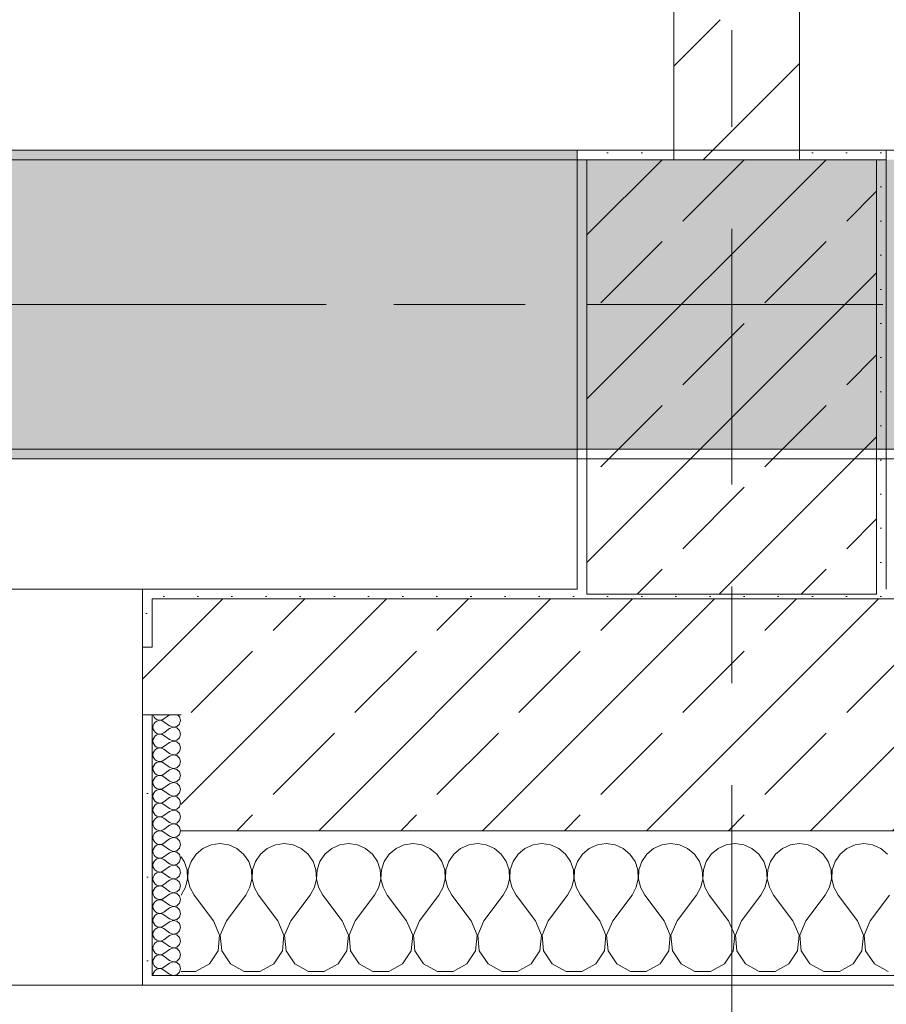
# Model space of a CAD drawing. Header units: metres. Extents: x -3.6 to 84.5, y -11 to 16.8.
# Tile 35 of 256: x 7 to 7.9, y -0.2 to 0.8. Entities that reach past the tile are written whole.
import ezdxf

# ---------------------------------------------------------------- set-up
doc = ezdxf.new("R2010")
doc.units = ezdxf.units.M
doc.header["$MEASUREMENT"] = 0
for name, pattern in [('Achse', [0.2, 0.1, -0.05, 0, -0.05]), ('Strichlinie doppelt', [0.546806, 0.264583, -0.105833, 0.070556, -0.105833]), ('Wipeout_Contour', [1, 0, -1])]:
    doc.linetypes.add(name, pattern=pattern)
for name, color, linetype in [('451 - Universal.Achsen Raster', 7, 'Continuous'), ('604 - Struktur.Wand Aussen', 7, 'Continuous'), ('605 - Struktur.Wand Innen', 7, 'Continuous'), ('607 - Struktur.Stütze', 7, 'Continuous'), ('608 - Struktur.Träger', 7, 'Continuous')]:
    doc.layers.add(name, color=color, linetype=linetype)
pattern_1 = [(45, (0, 0), (-0.08485281, 0.08485281), []), (45, (-0.04243, 0.04243), (-0.08485281, 0.08485281), [0.09, -0.03])]
pattern_2 = [(45, (0, 0), (-0.01767767, 0.01767767), [0, -0.025])]
pattern_3 = [(0, (0, 0), (0, 0.0866025), [0, -0.05]), (0, (0.025, 0.0433), (0, 0.0866025), [0, -0.05])]

# ---------------------------------------------------------------- blocks, each defined once
blk = doc.blocks.new('*X87')
at = {"layer": '604 - Struktur.Wand Aussen', "color": 7, "linetype": 'Continuous', "lineweight": 5}
for p, q in [((7.1909, -0.0096), (7.1825, -0.0133)), ((7.2, -0.0083), (7.1909, -0.0096)), ((7.2091, -0.0096), (7.2, -0.0083)), ((7.2175, -0.0133), (7.2091, -0.0096)), ((7.2576, -0.0096), (7.2491, -0.0133)), ((7.2667, -0.0083), (7.2576, -0.0096)), ((7.2758, -0.0096), (7.2667, -0.0083)), ((7.2842, -0.0133), (7.2758, -0.0096)), ((7.3242, -0.0096), (7.3158, -0.0133)), ((7.3333, -0.0083), (7.3242, -0.0096)), ((7.3424, -0.0096), (7.3333, -0.0083)), ((7.3509, -0.0133), (7.3424, -0.0096)), ((7.3909, -0.0096), (7.3825, -0.0133)), ((7.4, -0.0083), (7.3909, -0.0096)), ((7.4091, -0.0096), (7.4, -0.0083)), ((7.4175, -0.0133), (7.4091, -0.0096)), ((7.4576, -0.0096), (7.4491, -0.0133)), ((7.4667, -0.0083), (7.4576, -0.0096)), ((7.4758, -0.0096), (7.4667, -0.0083)), ((7.4842, -0.0133), (7.4758, -0.0096)), ((7.5242, -0.0096), (7.5158, -0.0133)), ((7.5333, -0.0083), (7.5242, -0.0096)), ((7.5424, -0.0096), (7.5333, -0.0083)), ((7.5509, -0.0133), (7.5424, -0.0096)), ((7.5909, -0.0096), (7.5825, -0.0133)), ((7.6, -0.0083), (7.5909, -0.0096)), ((7.6091, -0.0096), (7.6, -0.0083)), ((7.6175, -0.0133), (7.6091, -0.0096)), ((7.6576, -0.0096), (7.6491, -0.0133)), ((7.6667, -0.0083), (7.6576, -0.0096)), ((7.6758, -0.0096), (7.6667, -0.0083)), ((7.6842, -0.0133), (7.6758, -0.0096)), ((7.7242, -0.0096), (7.7158, -0.0133)), ((7.7333, -0.0083), (7.7242, -0.0096)), ((7.7424, -0.0096), (7.7333, -0.0083)), ((7.7509, -0.0133), (7.7424, -0.0096)), ((7.7909, -0.0096), (7.7825, -0.0133)), ((7.8, -0.0083), (7.7909, -0.0096)), ((7.8091, -0.0096), (7.8, -0.0083)), ((7.8175, -0.0133), (7.8091, -0.0096)), ((7.8576, -0.0096), (7.8491, -0.0133)), ((7.8667, -0.0083), (7.8576, -0.0096)), ((7.8758, -0.0096), (7.8667, -0.0083)), ((7.8842, -0.0133), (7.8758, -0.0096)), ((7.1754, -0.0192), (7.1702, -0.0268)), ((7.1825, -0.0133), (7.1754, -0.0192)), ((7.2246, -0.0192), (7.2175, -0.0133)), ((7.2298, -0.0268), (7.2246, -0.0192)), ((7.2421, -0.0192), (7.2369, -0.0268)), ((7.2491, -0.0133), (7.2421, -0.0192)), ((7.2913, -0.0192), (7.2842, -0.0133)), ((7.2965, -0.0268), (7.2913, -0.0192)), ((7.3087, -0.0192), (7.3035, -0.0268)), ((7.3158, -0.0133), (7.3087, -0.0192)), ((7.3579, -0.0192), (7.3509, -0.0133)), ((7.3631, -0.0268), (7.3579, -0.0192)), ((7.3754, -0.0192), (7.3702, -0.0268)), ((7.3825, -0.0133), (7.3754, -0.0192)), ((7.4246, -0.0192), (7.4175, -0.0133)), ((7.4298, -0.0268), (7.4246, -0.0192)), ((7.4421, -0.0192), (7.4369, -0.0268)), ((7.4491, -0.0133), (7.4421, -0.0192)), ((7.4913, -0.0192), (7.4842, -0.0133)), ((7.4965, -0.0268), (7.4913, -0.0192)), ((7.5087, -0.0192), (7.5035, -0.0268)), ((7.5158, -0.0133), (7.5087, -0.0192)), ((7.5579, -0.0192), (7.5509, -0.0133)), ((7.5631, -0.0268), (7.5579, -0.0192)), ((7.5754, -0.0192), (7.5702, -0.0268)), ((7.5825, -0.0133), (7.5754, -0.0192)), ((7.6246, -0.0192), (7.6175, -0.0133)), ((7.6298, -0.0268), (7.6246, -0.0192)), ((7.6421, -0.0192), (7.6369, -0.0268)), ((7.6491, -0.0133), (7.6421, -0.0192)), ((7.6913, -0.0192), (7.6842, -0.0133)), ((7.6965, -0.0268), (7.6913, -0.0192)), ((7.7087, -0.0192), (7.7035, -0.0268)), ((7.7158, -0.0133), (7.7087, -0.0192)), ((7.7579, -0.0192), (7.7509, -0.0133)), ((7.7631, -0.0268), (7.7579, -0.0192)), ((7.7754, -0.0192), (7.7702, -0.0268)), ((7.7825, -0.0133), (7.7754, -0.0192)), ((7.8246, -0.0192), (7.8175, -0.0133)), ((7.8298, -0.0268), (7.8246, -0.0192)), ((7.8421, -0.0192), (7.8369, -0.0268)), ((7.8491, -0.0133), (7.8421, -0.0192)), ((7.8913, -0.0192), (7.8842, -0.0133)), ((7.1631, -0.0268), (7.16, -0.0222)), ((7.1661, -0.0355), (7.1631, -0.0268)), ((7.1702, -0.0268), (7.1672, -0.0355)), ((7.2328, -0.0355), (7.2298, -0.0268)), ((7.2369, -0.0268), (7.2339, -0.0355)), ((7.2994, -0.0355), (7.2965, -0.0268)), ((7.3035, -0.0268), (7.3006, -0.0355)), ((7.3661, -0.0355), (7.3631, -0.0268)), ((7.3702, -0.0268), (7.3672, -0.0355)), ((7.4328, -0.0355), (7.4298, -0.0268)), ((7.4369, -0.0268), (7.4339, -0.0355)), ((7.4994, -0.0355), (7.4965, -0.0268)), ((7.5035, -0.0268), (7.5006, -0.0355)), ((7.5661, -0.0355), (7.5631, -0.0268)), ((7.5702, -0.0268), (7.5672, -0.0355)), ((7.6328, -0.0355), (7.6298, -0.0268)), ((7.6369, -0.0268), (7.6339, -0.0355)), ((7.6994, -0.0355), (7.6965, -0.0268)), ((7.7035, -0.0268), (7.7006, -0.0355)), ((7.7661, -0.0355), (7.7631, -0.0268)), ((7.7702, -0.0268), (7.7672, -0.0355)), ((7.8328, -0.0355), (7.8298, -0.0268)), ((7.8369, -0.0268), (7.8339, -0.0355)), ((7.1665, -0.0447), (7.1661, -0.0355)), ((7.1672, -0.0355), (7.1668, -0.0447)), ((7.2332, -0.0447), (7.2328, -0.0355)), ((7.2339, -0.0355), (7.2335, -0.0447)), ((7.2999, -0.0447), (7.2994, -0.0355)), ((7.3006, -0.0355), (7.3001, -0.0447)), ((7.3665, -0.0447), (7.3661, -0.0355)), ((7.3672, -0.0355), (7.3668, -0.0447)), ((7.4332, -0.0447), (7.4328, -0.0355)), ((7.4339, -0.0355), (7.4335, -0.0447)), ((7.4999, -0.0447), (7.4994, -0.0355)), ((7.5006, -0.0355), (7.5001, -0.0447)), ((7.5665, -0.0447), (7.5661, -0.0355)), ((7.5672, -0.0355), (7.5668, -0.0447)), ((7.6332, -0.0447), (7.6328, -0.0355)), ((7.6339, -0.0355), (7.6335, -0.0447)), ((7.6999, -0.0447), (7.6994, -0.0355)), ((7.7006, -0.0355), (7.7001, -0.0447)), ((7.7665, -0.0447), (7.7661, -0.0355)), ((7.7672, -0.0355), (7.7668, -0.0447)), ((7.8332, -0.0447), (7.8328, -0.0355)), ((7.8339, -0.0355), (7.8335, -0.0447)), ((7.1645, -0.0536), (7.1665, -0.0447)), ((7.1668, -0.0447), (7.1689, -0.0536)), ((7.2311, -0.0536), (7.2332, -0.0447)), ((7.2335, -0.0447), (7.2355, -0.0536)), ((7.2978, -0.0536), (7.2999, -0.0447)), ((7.3001, -0.0447), (7.3022, -0.0536)), ((7.3645, -0.0536), (7.3665, -0.0447)), ((7.3668, -0.0447), (7.3689, -0.0536)), ((7.4311, -0.0536), (7.4332, -0.0447)), ((7.4335, -0.0447), (7.4355, -0.0536)), ((7.4978, -0.0536), (7.4999, -0.0447)), ((7.5001, -0.0447), (7.5022, -0.0536)), ((7.5645, -0.0536), (7.5665, -0.0447)), ((7.5668, -0.0447), (7.5689, -0.0536)), ((7.6311, -0.0536), (7.6332, -0.0447)), ((7.6335, -0.0447), (7.6355, -0.0536)), ((7.6978, -0.0536), (7.6999, -0.0447)), ((7.7001, -0.0447), (7.7022, -0.0536)), ((7.7645, -0.0536), (7.7665, -0.0447)), ((7.7668, -0.0447), (7.7689, -0.0536)), ((7.8311, -0.0536), (7.8332, -0.0447)), ((7.8335, -0.0447), (7.8355, -0.0536)), ((7.16, -0.0617), (7.1645, -0.0536)), ((7.1689, -0.0536), (7.1733, -0.0617)), ((7.2267, -0.0617), (7.2311, -0.0536)), ((7.2355, -0.0536), (7.24, -0.0617)), ((7.2933, -0.0617), (7.2978, -0.0536)), ((7.3022, -0.0536), (7.3067, -0.0617)), ((7.36, -0.0617), (7.3645, -0.0536)), ((7.3689, -0.0536), (7.3733, -0.0617)), ((7.4267, -0.0617), (7.4311, -0.0536)), ((7.4355, -0.0536), (7.44, -0.0617)), ((7.4933, -0.0617), (7.4978, -0.0536)), ((7.5022, -0.0536), (7.5067, -0.0617)), ((7.56, -0.0617), (7.5645, -0.0536)), ((7.5689, -0.0536), (7.5733, -0.0617)), ((7.6267, -0.0617), (7.6311, -0.0536)), ((7.6355, -0.0536), (7.64, -0.0617)), ((7.6933, -0.0617), (7.6978, -0.0536)), ((7.7022, -0.0536), (7.7067, -0.0617)), ((7.76, -0.0617), (7.7645, -0.0536)), ((7.7689, -0.0536), (7.7733, -0.0617)), ((7.8267, -0.0617), (7.8311, -0.0536)), ((7.8355, -0.0536), (7.84, -0.0617)), ((7.1933, -0.0883), (7.1733, -0.0617)), ((7.2067, -0.0883), (7.2267, -0.0617)), ((7.26, -0.0883), (7.24, -0.0617)), ((7.2733, -0.0883), (7.2933, -0.0617)), ((7.3267, -0.0883), (7.3067, -0.0617)), ((7.34, -0.0883), (7.36, -0.0617)), ((7.3933, -0.0883), (7.3733, -0.0617)), ((7.4067, -0.0883), (7.4267, -0.0617)), ((7.46, -0.0883), (7.44, -0.0617)), ((7.4733, -0.0883), (7.4933, -0.0617)), ((7.5267, -0.0883), (7.5067, -0.0617)), ((7.54, -0.0883), (7.56, -0.0617)), ((7.5933, -0.0883), (7.5733, -0.0617)), ((7.6067, -0.0883), (7.6267, -0.0617)), ((7.66, -0.0883), (7.64, -0.0617)), ((7.6733, -0.0883), (7.6933, -0.0617)), ((7.7267, -0.0883), (7.7067, -0.0617)), ((7.74, -0.0883), (7.76, -0.0617)), ((7.7933, -0.0883), (7.7733, -0.0617)), ((7.8067, -0.0883), (7.8267, -0.0617)), ((7.86, -0.0883), (7.84, -0.0617)), ((7.8733, -0.0883), (7.8933, -0.0617)), ((7.1996, -0.1033), (7.1933, -0.0883)), ((7.2067, -0.0883), (7.2004, -0.1033)), ((7.2663, -0.1033), (7.26, -0.0883)), ((7.2733, -0.0883), (7.267, -0.1033)), ((7.333, -0.1033), (7.3267, -0.0883)), ((7.34, -0.0883), (7.3337, -0.1033)), ((7.3996, -0.1033), (7.3933, -0.0883)), ((7.4067, -0.0883), (7.4004, -0.1033)), ((7.4663, -0.1033), (7.46, -0.0883)), ((7.4733, -0.0883), (7.467, -0.1033)), ((7.533, -0.1033), (7.5267, -0.0883)), ((7.54, -0.0883), (7.5337, -0.1033)), ((7.5996, -0.1033), (7.5933, -0.0883)), ((7.6067, -0.0883), (7.6004, -0.1033)), ((7.6663, -0.1033), (7.66, -0.0883)), ((7.6733, -0.0883), (7.667, -0.1033)), ((7.733, -0.1033), (7.7267, -0.0883)), ((7.74, -0.0883), (7.7337, -0.1033)), ((7.7996, -0.1033), (7.7933, -0.0883)), ((7.8067, -0.0883), (7.8004, -0.1033)), ((7.8663, -0.1033), (7.86, -0.0883)), ((7.8733, -0.0883), (7.867, -0.1033)), ((7.1981, -0.1195), (7.1996, -0.1033)), ((7.2004, -0.1033), (7.2019, -0.1195)), ((7.2648, -0.1195), (7.2663, -0.1033)), ((7.267, -0.1033), (7.2686, -0.1195)), ((7.3314, -0.1195), (7.333, -0.1033)), ((7.3337, -0.1033), (7.3352, -0.1195)), ((7.3981, -0.1195), (7.3996, -0.1033)), ((7.4004, -0.1033), (7.4019, -0.1195)), ((7.4648, -0.1195), (7.4663, -0.1033)), ((7.467, -0.1033), (7.4686, -0.1195)), ((7.5314, -0.1195), (7.533, -0.1033)), ((7.5337, -0.1033), (7.5352, -0.1195)), ((7.5981, -0.1195), (7.5996, -0.1033)), ((7.6004, -0.1033), (7.6019, -0.1195)), ((7.6648, -0.1195), (7.6663, -0.1033)), ((7.667, -0.1033), (7.6686, -0.1195)), ((7.7314, -0.1195), (7.733, -0.1033)), ((7.7337, -0.1033), (7.7352, -0.1195)), ((7.7981, -0.1195), (7.7996, -0.1033)), ((7.8004, -0.1033), (7.8019, -0.1195)), ((7.8648, -0.1195), (7.8663, -0.1033)), ((7.867, -0.1033), (7.8686, -0.1195)), ((7.1891, -0.133), (7.1981, -0.1195)), ((7.2019, -0.1195), (7.2109, -0.133)), ((7.2558, -0.133), (7.2648, -0.1195)), ((7.2686, -0.1195), (7.2776, -0.133)), ((7.3224, -0.133), (7.3314, -0.1195)), ((7.3352, -0.1195), (7.3442, -0.133)), ((7.3891, -0.133), (7.3981, -0.1195)), ((7.4019, -0.1195), (7.4109, -0.133)), ((7.4558, -0.133), (7.4648, -0.1195)), ((7.4686, -0.1195), (7.4776, -0.133)), ((7.5224, -0.133), (7.5314, -0.1195)), ((7.5352, -0.1195), (7.5442, -0.133)), ((7.5891, -0.133), (7.5981, -0.1195)), ((7.6019, -0.1195), (7.6109, -0.133)), ((7.6558, -0.133), (7.6648, -0.1195)), ((7.6686, -0.1195), (7.6776, -0.133)), ((7.7224, -0.133), (7.7314, -0.1195)), ((7.7352, -0.1195), (7.7442, -0.133)), ((7.7891, -0.133), (7.7981, -0.1195)), ((7.8019, -0.1195), (7.8109, -0.133)), ((7.8558, -0.133), (7.8648, -0.1195)), ((7.8686, -0.1195), (7.8776, -0.133)), ((7.16, -0.1407), (7.1748, -0.1407)), ((7.1748, -0.1407), (7.1891, -0.133)), ((7.2109, -0.133), (7.2252, -0.1407)), ((7.2252, -0.1407), (7.2415, -0.1407)), ((7.2415, -0.1407), (7.2558, -0.133)), ((7.2776, -0.133), (7.2919, -0.1407)), ((7.2919, -0.1407), (7.3081, -0.1407)), ((7.3081, -0.1407), (7.3224, -0.133)), ((7.3442, -0.133), (7.3585, -0.1407)), ((7.3585, -0.1407), (7.3748, -0.1407)), ((7.3748, -0.1407), (7.3891, -0.133)), ((7.4109, -0.133), (7.4252, -0.1407)), ((7.4252, -0.1407), (7.4415, -0.1407)), ((7.4415, -0.1407), (7.4558, -0.133)), ((7.4776, -0.133), (7.4919, -0.1407)), ((7.4919, -0.1407), (7.5081, -0.1407)), ((7.5081, -0.1407), (7.5224, -0.133)), ((7.5442, -0.133), (7.5585, -0.1407)), ((7.5585, -0.1407), (7.5748, -0.1407)), ((7.5748, -0.1407), (7.5891, -0.133)), ((7.6109, -0.133), (7.6252, -0.1407)), ((7.6252, -0.1407), (7.6415, -0.1407)), ((7.6415, -0.1407), (7.6558, -0.133)), ((7.6776, -0.133), (7.6919, -0.1407)), ((7.6919, -0.1407), (7.7081, -0.1407)), ((7.7081, -0.1407), (7.7224, -0.133)), ((7.7442, -0.133), (7.7585, -0.1407)), ((7.7585, -0.1407), (7.7748, -0.1407)), ((7.7748, -0.1407), (7.7891, -0.133)), ((7.8109, -0.133), (7.8252, -0.1407)), ((7.8252, -0.1407), (7.8415, -0.1407)), ((7.8415, -0.1407), (7.8558, -0.133)), ((7.8776, -0.133), (7.8919, -0.1407))]:
    blk.add_line(p, q, dxfattribs=at)
blk = doc.blocks.new('*X120')
at = {"layer": '604 - Struktur.Wand Aussen', "color": 7, "linetype": 'Continuous', "lineweight": 5}
for p, q in [((7.1309, 0.125), (7.131, 0.1245)), ((7.131, 0.1245), (7.1318, 0.1227)), ((7.1318, 0.1227), (7.133, 0.1212)), ((7.1479, 0.125), (7.1421, 0.1207)), ((7.1582, 0.123), (7.1561, 0.125)), ((7.1593, 0.1193), (7.1582, 0.123)), ((7.131, 0.1141), (7.1307, 0.1121)), ((7.1318, 0.1159), (7.131, 0.1141)), ((7.133, 0.1174), (7.1318, 0.1159)), ((7.133, 0.1212), (7.1347, 0.12)), ((7.1347, 0.1185), (7.133, 0.1174)), ((7.1347, 0.12), (7.1365, 0.1194)), ((7.1365, 0.1192), (7.1347, 0.1185)), ((7.1365, 0.1194), (7.1385, 0.1193)), ((7.1385, 0.1193), (7.1365, 0.1192)), ((7.1385, 0.1193), (7.1404, 0.1198)), ((7.1404, 0.1188), (7.1385, 0.1193)), ((7.1404, 0.1198), (7.1421, 0.1207)), ((7.1421, 0.1179), (7.1404, 0.1188)), ((7.1479, 0.1136), (7.1421, 0.1179)), ((7.1479, 0.1136), (7.1515, 0.1122)), ((7.1515, 0.1122), (7.1553, 0.1129)), ((7.1553, 0.1129), (7.1582, 0.1155)), ((7.1582, 0.1155), (7.1593, 0.1193)), ((7.1307, 0.1121), (7.131, 0.1102)), ((7.131, 0.1102), (7.1318, 0.1084)), ((7.1318, 0.1084), (7.133, 0.1069)), ((7.133, 0.1031), (7.1318, 0.1016)), ((7.133, 0.1069), (7.1347, 0.1058)), ((7.1347, 0.1042), (7.133, 0.1031)), ((7.1347, 0.1058), (7.1365, 0.1051)), ((7.1365, 0.1049), (7.1347, 0.1042)), ((7.1365, 0.1051), (7.1385, 0.105)), ((7.1385, 0.105), (7.1365, 0.1049)), ((7.1385, 0.105), (7.1404, 0.1055)), ((7.1404, 0.1045), (7.1385, 0.105)), ((7.1404, 0.1055), (7.1421, 0.1064)), ((7.1421, 0.1036), (7.1404, 0.1045)), ((7.1479, 0.1107), (7.1421, 0.1064)), ((7.1479, 0.0993), (7.1421, 0.1036)), ((7.1515, 0.1121), (7.1479, 0.1107)), ((7.1553, 0.1114), (7.1515, 0.1121)), ((7.1582, 0.1088), (7.1553, 0.1114)), ((7.1593, 0.105), (7.1582, 0.1088)), ((7.1582, 0.1012), (7.1593, 0.105)), ((7.131, 0.0998), (7.1307, 0.0979)), ((7.1307, 0.0979), (7.131, 0.0959)), ((7.1318, 0.1016), (7.131, 0.0998)), ((7.131, 0.0959), (7.1318, 0.0941)), ((7.1318, 0.0941), (7.133, 0.0926)), ((7.133, 0.0926), (7.1347, 0.0915)), ((7.1404, 0.0912), (7.1421, 0.0921)), ((7.1479, 0.0964), (7.1421, 0.0921)), ((7.1479, 0.0993), (7.1515, 0.0979)), ((7.1515, 0.0978), (7.1479, 0.0964)), ((7.1515, 0.0979), (7.1553, 0.0986)), ((7.1553, 0.0971), (7.1515, 0.0978)), ((7.1553, 0.0986), (7.1582, 0.1012)), ((7.1582, 0.0945), (7.1553, 0.0971)), ((7.1593, 0.0907), (7.1582, 0.0945)), ((7.131, 0.0855), (7.1307, 0.0836)), ((7.1307, 0.0836), (7.131, 0.0816)), ((7.1318, 0.0873), (7.131, 0.0855)), ((7.131, 0.0816), (7.1318, 0.0798)), ((7.133, 0.0888), (7.1318, 0.0873)), ((7.1347, 0.09), (7.133, 0.0888)), ((7.1347, 0.0915), (7.1365, 0.0908)), ((7.1365, 0.0906), (7.1347, 0.09)), ((7.1365, 0.0908), (7.1385, 0.0907)), ((7.1385, 0.0907), (7.1365, 0.0906)), ((7.1385, 0.0907), (7.1404, 0.0912)), ((7.1404, 0.0902), (7.1385, 0.0907)), ((7.1421, 0.0893), (7.1404, 0.0902)), ((7.1479, 0.085), (7.1421, 0.0893)), ((7.1479, 0.0821), (7.1421, 0.0779)), ((7.1479, 0.085), (7.1515, 0.0836)), ((7.1515, 0.0835), (7.1479, 0.0821)), ((7.1515, 0.0836), (7.1553, 0.0843)), ((7.1553, 0.0828), (7.1515, 0.0835)), ((7.1553, 0.0843), (7.1582, 0.087)), ((7.1582, 0.0802), (7.1553, 0.0828)), ((7.1582, 0.087), (7.1593, 0.0907)), ((7.1318, 0.073), (7.131, 0.0712)), ((7.1318, 0.0798), (7.133, 0.0783)), ((7.133, 0.0746), (7.1318, 0.073)), ((7.133, 0.0783), (7.1347, 0.0772)), ((7.1347, 0.0757), (7.133, 0.0746)), ((7.1347, 0.0772), (7.1365, 0.0766)), ((7.1365, 0.0763), (7.1347, 0.0757)), ((7.1365, 0.0766), (7.1385, 0.0765)), ((7.1385, 0.0764), (7.1365, 0.0763)), ((7.1385, 0.0765), (7.1404, 0.0769)), ((7.1404, 0.076), (7.1385, 0.0764)), ((7.1404, 0.0769), (7.1421, 0.0779)), ((7.1421, 0.075), (7.1404, 0.076)), ((7.1479, 0.0707), (7.1421, 0.075)), ((7.1553, 0.07), (7.1582, 0.0727)), ((7.1593, 0.0764), (7.1582, 0.0802)), ((7.1582, 0.0727), (7.1593, 0.0764)), ((7.131, 0.0712), (7.1307, 0.0693)), ((7.1307, 0.0693), (7.131, 0.0673)), ((7.131, 0.0673), (7.1318, 0.0655)), ((7.1318, 0.0655), (7.133, 0.064)), ((7.133, 0.064), (7.1347, 0.0629)), ((7.1347, 0.0614), (7.133, 0.0603)), ((7.1347, 0.0629), (7.1365, 0.0623)), ((7.1365, 0.062), (7.1347, 0.0614)), ((7.1365, 0.0623), (7.1385, 0.0622)), ((7.1385, 0.0621), (7.1365, 0.062)), ((7.1385, 0.0622), (7.1404, 0.0626)), ((7.1404, 0.0617), (7.1385, 0.0621)), ((7.1404, 0.0626), (7.1421, 0.0636)), ((7.1421, 0.0607), (7.1404, 0.0617)), ((7.1479, 0.0679), (7.1421, 0.0636)), ((7.1479, 0.0707), (7.1515, 0.0693)), ((7.1515, 0.0693), (7.1479, 0.0679)), ((7.1515, 0.0693), (7.1553, 0.07)), ((7.1553, 0.0685), (7.1515, 0.0693)), ((7.1582, 0.0659), (7.1553, 0.0685)), ((7.1593, 0.0621), (7.1582, 0.0659)), ((7.1582, 0.0584), (7.1593, 0.0621)), ((7.131, 0.057), (7.1307, 0.055)), ((7.1307, 0.055), (7.131, 0.053)), ((7.1318, 0.0588), (7.131, 0.057)), ((7.131, 0.053), (7.1318, 0.0512)), ((7.133, 0.0603), (7.1318, 0.0588)), ((7.1318, 0.0512), (7.133, 0.0497)), ((7.1479, 0.0564), (7.1421, 0.0607)), ((7.1479, 0.0536), (7.1421, 0.0493)), ((7.1479, 0.0564), (7.1515, 0.055)), ((7.1515, 0.055), (7.1479, 0.0536)), ((7.1515, 0.055), (7.1553, 0.0558)), ((7.1553, 0.0542), (7.1515, 0.055)), ((7.1553, 0.0558), (7.1582, 0.0584)), ((7.1582, 0.0516), (7.1553, 0.0542)), ((7.1593, 0.0479), (7.1582, 0.0516)), ((7.131, 0.0427), (7.1307, 0.0407)), ((7.1318, 0.0445), (7.131, 0.0427)), ((7.133, 0.046), (7.1318, 0.0445)), ((7.133, 0.0497), (7.1347, 0.0486)), ((7.1347, 0.0471), (7.133, 0.046)), ((7.1347, 0.0486), (7.1365, 0.048)), ((7.1365, 0.0477), (7.1347, 0.0471)), ((7.1365, 0.048), (7.1385, 0.0479)), ((7.1385, 0.0478), (7.1365, 0.0477)), ((7.1385, 0.0479), (7.1404, 0.0483)), ((7.1404, 0.0474), (7.1385, 0.0478)), ((7.1404, 0.0483), (7.1421, 0.0493)), ((7.1421, 0.0464), (7.1404, 0.0474)), ((7.1479, 0.0421), (7.1421, 0.0464)), ((7.1479, 0.0421), (7.1515, 0.0407)), ((7.1515, 0.0407), (7.1553, 0.0415)), ((7.1553, 0.0415), (7.1582, 0.0441)), ((7.1582, 0.0441), (7.1593, 0.0479)), ((7.1307, 0.0407), (7.131, 0.0388)), ((7.131, 0.0388), (7.1318, 0.037)), ((7.1318, 0.037), (7.133, 0.0354)), ((7.133, 0.0317), (7.1318, 0.0302)), ((7.133, 0.0354), (7.1347, 0.0343)), ((7.1347, 0.0328), (7.133, 0.0317)), ((7.1347, 0.0343), (7.1365, 0.0337)), ((7.1365, 0.0334), (7.1347, 0.0328)), ((7.1365, 0.0337), (7.1385, 0.0336)), ((7.1385, 0.0335), (7.1365, 0.0334)), ((7.1385, 0.0336), (7.1404, 0.034)), ((7.1404, 0.0331), (7.1385, 0.0335)), ((7.1404, 0.034), (7.1421, 0.035)), ((7.1421, 0.0321), (7.1404, 0.0331)), ((7.1479, 0.0393), (7.1421, 0.035)), ((7.1479, 0.0279), (7.1421, 0.0321)), ((7.1515, 0.0407), (7.1479, 0.0393)), ((7.1553, 0.04), (7.1515, 0.0407)), ((7.1582, 0.0373), (7.1553, 0.04)), ((7.1593, 0.0336), (7.1582, 0.0373)), ((7.1582, 0.0298), (7.1593, 0.0336)), ((7.131, 0.0284), (7.1307, 0.0264)), ((7.1307, 0.0264), (7.131, 0.0245)), ((7.1318, 0.0302), (7.131, 0.0284)), ((7.131, 0.0245), (7.1318, 0.0227)), ((7.1318, 0.0227), (7.133, 0.0212)), ((7.133, 0.0212), (7.1347, 0.02)), ((7.1404, 0.0198), (7.1421, 0.0207)), ((7.1479, 0.025), (7.1421, 0.0207)), ((7.1479, 0.0279), (7.1515, 0.0265)), ((7.1515, 0.0264), (7.1479, 0.025)), ((7.1515, 0.0265), (7.1553, 0.0272)), ((7.1553, 0.0257), (7.1515, 0.0264)), ((7.1553, 0.0272), (7.1582, 0.0298)), ((7.1582, 0.023), (7.1553, 0.0257)), ((7.1593, 0.0193), (7.1582, 0.023)), ((7.131, 0.0141), (7.1307, 0.0121)), ((7.1307, 0.0121), (7.131, 0.0102)), ((7.1318, 0.0159), (7.131, 0.0141)), ((7.133, 0.0174), (7.1318, 0.0159)), ((7.1347, 0.0185), (7.133, 0.0174)), ((7.1347, 0.02), (7.1365, 0.0194)), ((7.1365, 0.0192), (7.1347, 0.0185)), ((7.1365, 0.0194), (7.1385, 0.0193)), ((7.1385, 0.0193), (7.1365, 0.0192)), ((7.1385, 0.0193), (7.1404, 0.0198)), ((7.1404, 0.0188), (7.1385, 0.0193)), ((7.1421, 0.0179), (7.1404, 0.0188)), ((7.1479, 0.0136), (7.1421, 0.0179)), ((7.1479, 0.0107), (7.1421, 0.0064)), ((7.1479, 0.0136), (7.1515, 0.0122)), ((7.1515, 0.0121), (7.1479, 0.0107)), ((7.1515, 0.0122), (7.1553, 0.0129)), ((7.1553, 0.0114), (7.1515, 0.0121)), ((7.1553, 0.0129), (7.1582, 0.0155)), ((7.1582, 0.0088), (7.1553, 0.0114)), ((7.1582, 0.0155), (7.1593, 0.0193)), ((7.131, 0.0102), (7.1318, 0.0084)), ((7.1318, 0.0016), (7.131, -0.0002)), ((7.1318, 0.0084), (7.133, 0.0069)), ((7.133, 0.0031), (7.1318, 0.0016)), ((7.133, 0.0069), (7.1347, 0.0058)), ((7.1347, 0.0042), (7.133, 0.0031)), ((7.1347, 0.0058), (7.1365, 0.0051)), ((7.1365, 0.0049), (7.1347, 0.0042)), ((7.1365, 0.0051), (7.1385, 0.005)), ((7.1385, 0.005), (7.1365, 0.0049)), ((7.1385, 0.005), (7.1404, 0.0055)), ((7.1404, 0.0045), (7.1385, 0.005)), ((7.1404, 0.0055), (7.1421, 0.0064)), ((7.1421, 0.0036), (7.1404, 0.0045)), ((7.1479, -0.0007), (7.1421, 0.0036)), ((7.1553, -0.0014), (7.1582, 0.0012)), ((7.1593, 0.005), (7.1582, 0.0088)), ((7.1582, 0.0012), (7.1593, 0.005)), ((7.131, -0.0002), (7.1307, -0.0021)), ((7.1307, -0.0021), (7.131, -0.0041)), ((7.131, -0.0041), (7.1318, -0.0059)), ((7.1318, -0.0059), (7.133, -0.0074)), ((7.133, -0.0074), (7.1347, -0.0085)), ((7.1347, -0.01), (7.133, -0.0112)), ((7.1347, -0.0085), (7.1365, -0.0092)), ((7.1365, -0.0094), (7.1347, -0.01)), ((7.1365, -0.0092), (7.1385, -0.0093)), ((7.1385, -0.0093), (7.1365, -0.0094)), ((7.1385, -0.0093), (7.1404, -0.0088)), ((7.1404, -0.0098), (7.1385, -0.0093)), ((7.1404, -0.0088), (7.1421, -0.0079)), ((7.1421, -0.0107), (7.1404, -0.0098)), ((7.1479, -0.0036), (7.1421, -0.0079)), ((7.1479, -0.0007), (7.1515, -0.0021)), ((7.1515, -0.0022), (7.1479, -0.0036)), ((7.1515, -0.0021), (7.1553, -0.0014)), ((7.1553, -0.0029), (7.1515, -0.0022)), ((7.1582, -0.0055), (7.1553, -0.0029)), ((7.1593, -0.0093), (7.1582, -0.0055)), ((7.1582, -0.013), (7.1593, -0.0093)), ((7.131, -0.0145), (7.1307, -0.0164)), ((7.1307, -0.0164), (7.131, -0.0184)), ((7.1318, -0.0127), (7.131, -0.0145)), ((7.131, -0.0184), (7.1318, -0.0202)), ((7.133, -0.0112), (7.1318, -0.0127)), ((7.1318, -0.0202), (7.133, -0.0217)), ((7.1479, -0.015), (7.1421, -0.0107)), ((7.1479, -0.0179), (7.1421, -0.0221)), ((7.1479, -0.015), (7.1515, -0.0164)), ((7.1515, -0.0165), (7.1479, -0.0179)), ((7.1515, -0.0164), (7.1553, -0.0157)), ((7.1553, -0.0172), (7.1515, -0.0165)), ((7.1553, -0.0157), (7.1582, -0.013)), ((7.1582, -0.0198), (7.1553, -0.0172)), ((7.1593, -0.0236), (7.1582, -0.0198)), ((7.131, -0.0288), (7.1307, -0.0307)), ((7.1318, -0.027), (7.131, -0.0288)), ((7.133, -0.0254), (7.1318, -0.027)), ((7.133, -0.0217), (7.1347, -0.0228)), ((7.1347, -0.0243), (7.133, -0.0254)), ((7.1347, -0.0228), (7.1365, -0.0234)), ((7.1365, -0.0237), (7.1347, -0.0243)), ((7.1365, -0.0234), (7.1385, -0.0235)), ((7.1385, -0.0236), (7.1365, -0.0237)), ((7.1385, -0.0235), (7.1404, -0.0231)), ((7.1404, -0.024), (7.1385, -0.0236)), ((7.1404, -0.0231), (7.1421, -0.0221)), ((7.1421, -0.025), (7.1404, -0.024)), ((7.1479, -0.0293), (7.1421, -0.025)), ((7.1479, -0.0293), (7.1515, -0.0307)), ((7.1515, -0.0307), (7.1553, -0.03)), ((7.1553, -0.03), (7.1582, -0.0273)), ((7.1582, -0.0273), (7.1593, -0.0236)), ((7.1307, -0.0307), (7.131, -0.0327)), ((7.131, -0.0327), (7.1318, -0.0345)), ((7.1318, -0.0345), (7.133, -0.036)), ((7.133, -0.0397), (7.1318, -0.0412)), ((7.133, -0.036), (7.1347, -0.0371)), ((7.1347, -0.0386), (7.133, -0.0397)), ((7.1347, -0.0371), (7.1365, -0.0377)), ((7.1365, -0.038), (7.1347, -0.0386)), ((7.1365, -0.0377), (7.1385, -0.0378)), ((7.1385, -0.0379), (7.1365, -0.038)), ((7.1385, -0.0378), (7.1404, -0.0374)), ((7.1404, -0.0383), (7.1385, -0.0379)), ((7.1404, -0.0374), (7.1421, -0.0364)), ((7.1421, -0.0393), (7.1404, -0.0383)), ((7.1479, -0.0321), (7.1421, -0.0364)), ((7.1479, -0.0436), (7.1421, -0.0393)), ((7.1515, -0.0307), (7.1479, -0.0321)), ((7.1553, -0.0315), (7.1515, -0.0307)), ((7.1582, -0.0341), (7.1553, -0.0315)), ((7.1593, -0.0379), (7.1582, -0.0341)), ((7.1582, -0.0416), (7.1593, -0.0379)), ((7.131, -0.043), (7.1307, -0.045)), ((7.1307, -0.045), (7.131, -0.047)), ((7.1318, -0.0412), (7.131, -0.043)), ((7.131, -0.047), (7.1318, -0.0488)), ((7.1318, -0.0488), (7.133, -0.0503)), ((7.133, -0.0503), (7.1347, -0.0514)), ((7.1404, -0.0517), (7.1421, -0.0507)), ((7.1479, -0.0464), (7.1421, -0.0507)), ((7.1479, -0.0436), (7.1515, -0.045)), ((7.1515, -0.045), (7.1479, -0.0464)), ((7.1515, -0.045), (7.1553, -0.0442)), ((7.1553, -0.0458), (7.1515, -0.045)), ((7.1553, -0.0442), (7.1582, -0.0416)), ((7.1582, -0.0484), (7.1553, -0.0458)), ((7.1593, -0.0521), (7.1582, -0.0484)), ((7.131, -0.0573), (7.1307, -0.0593)), ((7.1307, -0.0593), (7.131, -0.0612)), ((7.1318, -0.0555), (7.131, -0.0573)), ((7.133, -0.054), (7.1318, -0.0555)), ((7.1347, -0.0529), (7.133, -0.054)), ((7.1347, -0.0514), (7.1365, -0.052)), ((7.1365, -0.0523), (7.1347, -0.0529)), ((7.1365, -0.052), (7.1385, -0.0521)), ((7.1385, -0.0522), (7.1365, -0.0523)), ((7.1385, -0.0521), (7.1404, -0.0517)), ((7.1404, -0.0526), (7.1385, -0.0522)), ((7.1421, -0.0536), (7.1404, -0.0526)), ((7.1479, -0.0579), (7.1421, -0.0536)), ((7.1479, -0.0607), (7.1421, -0.065)), ((7.1479, -0.0579), (7.1515, -0.0593)), ((7.1515, -0.0593), (7.1479, -0.0607)), ((7.1515, -0.0593), (7.1553, -0.0585)), ((7.1553, -0.06), (7.1515, -0.0593)), ((7.1553, -0.0585), (7.1582, -0.0559)), ((7.1582, -0.0627), (7.1553, -0.06)), ((7.1582, -0.0559), (7.1593, -0.0521)), ((7.131, -0.0612), (7.1318, -0.063)), ((7.1318, -0.0698), (7.131, -0.0716)), ((7.1318, -0.063), (7.133, -0.0646)), ((7.133, -0.0683), (7.1318, -0.0698)), ((7.133, -0.0646), (7.1347, -0.0657)), ((7.1347, -0.0672), (7.133, -0.0683)), ((7.1347, -0.0657), (7.1365, -0.0663)), ((7.1365, -0.0666), (7.1347, -0.0672)), ((7.1365, -0.0663), (7.1385, -0.0664)), ((7.1385, -0.0665), (7.1365, -0.0666)), ((7.1385, -0.0664), (7.1404, -0.066)), ((7.1404, -0.0669), (7.1385, -0.0665)), ((7.1404, -0.066), (7.1421, -0.065)), ((7.1421, -0.0679), (7.1404, -0.0669)), ((7.1479, -0.0721), (7.1421, -0.0679)), ((7.1553, -0.0728), (7.1582, -0.0702)), ((7.1593, -0.0664), (7.1582, -0.0627)), ((7.1582, -0.0702), (7.1593, -0.0664)), ((7.131, -0.0716), (7.1307, -0.0736)), ((7.1307, -0.0736), (7.131, -0.0755)), ((7.131, -0.0755), (7.1318, -0.0773)), ((7.1318, -0.0773), (7.133, -0.0788)), ((7.133, -0.0788), (7.1347, -0.08)), ((7.1347, -0.0815), (7.133, -0.0826)), ((7.1347, -0.08), (7.1365, -0.0806)), ((7.1365, -0.0808), (7.1347, -0.0815)), ((7.1365, -0.0806), (7.1385, -0.0807)), ((7.1385, -0.0807), (7.1365, -0.0808)), ((7.1385, -0.0807), (7.1404, -0.0802)), ((7.1404, -0.0812), (7.1385, -0.0807)), ((7.1404, -0.0802), (7.1421, -0.0793)), ((7.1421, -0.0821), (7.1404, -0.0812)), ((7.1479, -0.075), (7.1421, -0.0793)), ((7.1479, -0.0721), (7.1515, -0.0735)), ((7.1515, -0.0736), (7.1479, -0.075)), ((7.1515, -0.0735), (7.1553, -0.0728)), ((7.1553, -0.0743), (7.1515, -0.0736)), ((7.1582, -0.077), (7.1553, -0.0743)), ((7.1593, -0.0807), (7.1582, -0.077)), ((7.1582, -0.0845), (7.1593, -0.0807)), ((7.131, -0.0859), (7.1307, -0.0879)), ((7.1307, -0.0879), (7.131, -0.0898)), ((7.1318, -0.0841), (7.131, -0.0859)), ((7.131, -0.0898), (7.1318, -0.0916)), ((7.133, -0.0826), (7.1318, -0.0841)), ((7.1318, -0.0916), (7.133, -0.0931)), ((7.1479, -0.0864), (7.1421, -0.0821)), ((7.1479, -0.0893), (7.1421, -0.0936)), ((7.1479, -0.0864), (7.1515, -0.0878)), ((7.1515, -0.0879), (7.1479, -0.0893)), ((7.1515, -0.0878), (7.1553, -0.0871)), ((7.1553, -0.0886), (7.1515, -0.0879)), ((7.1553, -0.0871), (7.1582, -0.0845)), ((7.1582, -0.0912), (7.1553, -0.0886)), ((7.1593, -0.095), (7.1582, -0.0912)), ((7.131, -0.1002), (7.1307, -0.1021)), ((7.1318, -0.0984), (7.131, -0.1002)), ((7.133, -0.0969), (7.1318, -0.0984)), ((7.133, -0.0931), (7.1347, -0.0942)), ((7.1347, -0.0958), (7.133, -0.0969)), ((7.1347, -0.0942), (7.1365, -0.0949)), ((7.1365, -0.0951), (7.1347, -0.0958)), ((7.1365, -0.0949), (7.1385, -0.095)), ((7.1385, -0.095), (7.1365, -0.0951)), ((7.1385, -0.095), (7.1404, -0.0945)), ((7.1404, -0.0955), (7.1385, -0.095)), ((7.1404, -0.0945), (7.1421, -0.0936)), ((7.1421, -0.0964), (7.1404, -0.0955)), ((7.1479, -0.1007), (7.1421, -0.0964)), ((7.1479, -0.1007), (7.1515, -0.1021)), ((7.1515, -0.1021), (7.1553, -0.1014)), ((7.1553, -0.1014), (7.1582, -0.0988)), ((7.1582, -0.0988), (7.1593, -0.095)), ((7.1307, -0.1021), (7.131, -0.1041)), ((7.131, -0.1041), (7.1318, -0.1059)), ((7.1318, -0.1059), (7.133, -0.1074)), ((7.133, -0.1112), (7.1318, -0.1127)), ((7.133, -0.1074), (7.1347, -0.1085)), ((7.1347, -0.11), (7.133, -0.1112)), ((7.1347, -0.1085), (7.1365, -0.1092)), ((7.1365, -0.1094), (7.1347, -0.11)), ((7.1365, -0.1092), (7.1385, -0.1093)), ((7.1385, -0.1093), (7.1365, -0.1094)), ((7.1385, -0.1093), (7.1404, -0.1088)), ((7.1404, -0.1098), (7.1385, -0.1093)), ((7.1404, -0.1088), (7.1421, -0.1079)), ((7.1421, -0.1107), (7.1404, -0.1098)), ((7.1479, -0.1036), (7.1421, -0.1079)), ((7.1479, -0.115), (7.1421, -0.1107)), ((7.1515, -0.1022), (7.1479, -0.1036)), ((7.1553, -0.1029), (7.1515, -0.1022)), ((7.1582, -0.1055), (7.1553, -0.1029)), ((7.1593, -0.1093), (7.1582, -0.1055)), ((7.1582, -0.113), (7.1593, -0.1093)), ((7.131, -0.1145), (7.1307, -0.1164)), ((7.1307, -0.1164), (7.131, -0.1184)), ((7.1318, -0.1127), (7.131, -0.1145)), ((7.131, -0.1184), (7.1318, -0.1202)), ((7.1318, -0.1202), (7.133, -0.1217)), ((7.133, -0.1217), (7.1347, -0.1228)), ((7.1404, -0.1231), (7.1421, -0.1221)), ((7.1479, -0.1179), (7.1421, -0.1221)), ((7.1479, -0.115), (7.1515, -0.1164)), ((7.1515, -0.1165), (7.1479, -0.1179)), ((7.1515, -0.1164), (7.1553, -0.1157)), ((7.1553, -0.1172), (7.1515, -0.1165)), ((7.1553, -0.1157), (7.1582, -0.113)), ((7.1582, -0.1198), (7.1553, -0.1172)), ((7.1593, -0.1236), (7.1582, -0.1198)), ((7.131, -0.1288), (7.1307, -0.1307)), ((7.1307, -0.1307), (7.131, -0.1327)), ((7.1318, -0.127), (7.131, -0.1288)), ((7.133, -0.1254), (7.1318, -0.127)), ((7.1347, -0.1243), (7.133, -0.1254)), ((7.1347, -0.1228), (7.1365, -0.1234)), ((7.1365, -0.1237), (7.1347, -0.1243)), ((7.1365, -0.1234), (7.1385, -0.1235)), ((7.1385, -0.1236), (7.1365, -0.1237)), ((7.1385, -0.1235), (7.1404, -0.1231)), ((7.1404, -0.124), (7.1385, -0.1236)), ((7.1421, -0.125), (7.1404, -0.124)), ((7.1479, -0.1293), (7.1421, -0.125)), ((7.1479, -0.1321), (7.1421, -0.1364)), ((7.1479, -0.1293), (7.1515, -0.1307)), ((7.1515, -0.1307), (7.1479, -0.1321)), ((7.1515, -0.1307), (7.1553, -0.13)), ((7.1553, -0.1315), (7.1515, -0.1307)), ((7.1553, -0.13), (7.1582, -0.1273)), ((7.1582, -0.1341), (7.1553, -0.1315)), ((7.1582, -0.1273), (7.1593, -0.1236)), ((7.131, -0.1327), (7.1318, -0.1345)), ((7.1318, -0.1412), (7.131, -0.143)), ((7.1318, -0.1345), (7.133, -0.136)), ((7.133, -0.1397), (7.1318, -0.1412)), ((7.133, -0.136), (7.1347, -0.1371)), ((7.1347, -0.1386), (7.133, -0.1397)), ((7.1347, -0.1371), (7.1365, -0.1377)), ((7.1365, -0.138), (7.1347, -0.1386)), ((7.1365, -0.1377), (7.1385, -0.1378)), ((7.1385, -0.1379), (7.1365, -0.138)), ((7.1385, -0.1378), (7.1404, -0.1374)), ((7.1404, -0.1383), (7.1385, -0.1379)), ((7.1404, -0.1374), (7.1421, -0.1364)), ((7.1421, -0.1393), (7.1404, -0.1383)), ((7.1479, -0.1436), (7.1421, -0.1393)), ((7.1553, -0.1442), (7.1582, -0.1416)), ((7.1593, -0.1379), (7.1582, -0.1341)), ((7.1582, -0.1416), (7.1593, -0.1379)), ((7.131, -0.143), (7.1307, -0.145)), ((7.1479, -0.1436), (7.1515, -0.145)), ((7.1515, -0.145), (7.1553, -0.1442))]:
    blk.add_line(p, q, dxfattribs=at)

msp = doc.modelspace()

# ---------------------------------------------------------------- hatches: boundary and pattern name
at = {"layer": '604 - Struktur.Wand Aussen', "linetype": 'Continuous', "lineweight": 0, "true_color": 0x000000}
h = msp.add_hatch(dxfattribs=at)
h.set_pattern_fill('Gips_0001', color=18, style=0, pattern_type=2)
h.set_pattern_definition(pattern_2)
h.paths.add_polyline_path([(7.13, 0.255), (7.12, 0.255), (7.12, 0.195), (7.13, 0.195)])
h = msp.add_hatch(dxfattribs=at)
h.set_pattern_fill('Gips_0001', color=18, style=0, pattern_type=2)
h.set_pattern_definition(pattern_2)
h.paths.add_polyline_path([(7.57, 0.255), (7.13, 0.255), (7.13, 0.245), (7.57, 0.245)])
h = msp.add_hatch(dxfattribs=at)
h.set_pattern_fill('Beton__Stahlbeton_0001', color=18, style=0, pattern_type=2)
h.set_pattern_definition(pattern_1)
h.paths.add_polyline_path([(7.12, 0.195), (7.12, 0.125), (7.13, 0.125), (7.16, 0.125), (7.16, 0.005), (8.28, 0.005), (8.28, 0.125), (8.31, 0.125), (8.32, 0.125), (8.32, 0.195), (8.31, 0.195), (8.31, 0.245), (7.13, 0.245), (7.13, 0.195)])
h = msp.add_hatch(dxfattribs=at)
h.set_pattern_fill('Verputz_0001', color=18, style=0, pattern_type=2)
h.set_pattern_definition(pattern_3)
h.paths.add_polyline_path([(7.13, -0.155), (7.13, 0.125), (7.12, 0.125), (7.12, -0.155)])
h = msp.add_hatch(dxfattribs=at)
h.set_pattern_fill('Verputz_0001', color=18, style=0, pattern_type=2)
h.set_pattern_definition(pattern_3)
h.paths.add_polyline_path([(7.13, -0.155), (8.31, -0.155), (8.31, -0.145), (7.13, -0.145)])
at = {"layer": '607 - Struktur.Stütze', "linetype": 'Continuous', "lineweight": 0, "true_color": 0x000000}
h = msp.add_hatch(dxfattribs=at)
h.set_pattern_fill('Gips_0001', color=18, style=0, pattern_type=2)
h.set_pattern_definition(pattern_2)
h.paths.add_polyline_path([(7.67, 0.71), (7.57, 0.71), (7.57, 0.255), (7.58, 0.255), (7.58, 0.7), (7.67, 0.7)])
h = msp.add_hatch(dxfattribs=at)
h.set_pattern_fill('Gips_0001', color=18, style=0, pattern_type=2)
h.set_pattern_definition(pattern_2)
h.paths.add_polyline_path([(7.8, 0.71), (7.8, 0.7), (7.88, 0.7), (7.88, 0.255), (7.89, 0.255), (7.89, 0.71)])
h = msp.add_hatch(dxfattribs=at)
h.set_pattern_fill('Beton__Stahlbeton_0001', color=18, style=0, pattern_type=2)
h.set_pattern_definition(pattern_1)
h.paths.add_polyline_path([(7.58, 0.25), (7.88, 0.25), (7.88, 0.7), (7.58, 0.7)])
h = msp.add_hatch(dxfattribs=at)
h.set_pattern_fill('Gips_0001', color=18, style=0, pattern_type=2)
h.set_pattern_definition(pattern_2)
h.paths.add_polyline_path([(7.58, 0.255), (7.57, 0.255), (7.57, 0.245), (7.89, 0.245), (7.89, 0.255), (7.88, 0.255), (7.88, 0.25), (7.58, 0.25)])
at = {"layer": '608 - Struktur.Träger', "linetype": 'Continuous', "lineweight": 0, "true_color": 0x000000}
h = msp.add_hatch(dxfattribs=at)
h.set_pattern_fill('Gips_0001', color=18, style=0, pattern_type=2)
h.set_pattern_definition(pattern_2)
h.paths.add_polyline_path([(4.29, 0.71), (4.29, 0.7), (7.57, 0.7), (7.57, 0.71)])
h = msp.add_hatch(dxfattribs=at)
h.set_pattern_fill('Gips_0001', color=18, style=0, pattern_type=2)
h.set_pattern_definition(pattern_2)
h.paths.add_polyline_path([(4.29, 0.4), (4.29, 0.39), (7.57, 0.39), (7.57, 0.4)])

# ---------------------------------------------------------------- linework, layer by layer
at = {"layer": '451 - Universal.Achsen Raster', "color": 160, "linetype": 'Strichlinie doppelt', "lineweight": 9, "true_color": 0x3232ff}
msp.add_line((64.935, 0.55), (-3.175, 0.55), dxfattribs=at)
at = {"layer": '604 - Struktur.Wand Aussen', "color": 7, "linetype": 'Continuous', "lineweight": 13}
for p, q in [((7.12, 0.255), (4.72, 0.255)), ((8.31, 0.245), (7.13, 0.245)), ((7.13, 0.245), (7.13, 0.195)), ((7.12, 0.125), (7.12, 0.195)), ((7.16, 0.005), (8.28, 0.005)), ((4.72, -0.155), (7.12, -0.155))]:
    msp.add_line(p, q, dxfattribs=at)
at = {"layer": '604 - Struktur.Wand Aussen', "color": 7, "linetype": 'Continuous', "lineweight": 5}
for p, q in [((7.12, 0.245), (7.12, 0.255)), ((7.13, 0.255), (7.12, 0.255)), ((7.12, 0.195), (7.12, 0.245)), ((7.13, 0.195), (7.12, 0.195)), ((7.12, 0.005), (7.12, 0.125)), ((7.13, 0.125), (7.12, 0.125)), ((7.16, 0.125), (7.13, 0.125)), ((7.13, 0.125), (7.13, -0.145)), ((7.13, -0.145), (7.13, 0.125)), ((7.12, -0.005), (7.12, 0.005)), ((7.12, -0.145), (7.12, -0.005)), ((7.12, -0.155), (7.12, -0.145)), ((7.16, -0.145), (7.13, -0.145)), ((7.16, -0.145), (8.28, -0.145)), ((7.13, -0.155), (7.12, -0.155))]:
    msp.add_line(p, q, dxfattribs=at)
at = {"layer": '604 - Struktur.Wand Aussen', "color": 7, "linetype": 'Continuous', "lineweight": 5, "flags": 128}
for points in [[(7.57, 0.255), (7.13, 0.255)], [(7.13, -0.155), (8.31, -0.155)]]:
    msp.add_lwpolyline(points, dxfattribs=at)
at = {"layer": '607 - Struktur.Stütze', "color": 7, "linetype": 'Continuous', "lineweight": 5, "flags": 128}
for points in [[(7.67, 0.71), (7.57, 0.71), (7.57, 0.255)], [(7.89, 0.255), (7.89, 0.71), (7.8, 0.71)]]:
    msp.add_lwpolyline(points, dxfattribs=at)
at = {"layer": '607 - Struktur.Stütze', "color": 7, "linetype": 'Continuous', "lineweight": 13, "flags": 128}
msp.add_lwpolyline([(7.58, 0.25), (7.88, 0.25), (7.88, 0.7), (7.58, 0.7)], close=True, dxfattribs=at)
at = {"layer": '608 - Struktur.Träger', "color": 7, "linetype": 'Continuous', "lineweight": 5}
for p, q in [((7.57, 0.71), (4.29, 0.71)), ((7.57, 0.71), (7.57, 0.7)), ((7.57, 0.4), (7.57, 0.39)), ((7.57, 0.39), (4.29, 0.39))]:
    msp.add_line(p, q, dxfattribs=at)
at = {"layer": '608 - Struktur.Träger', "color": 7, "linetype": 'Continuous', "lineweight": 13}
for p, q in [((7.57, 0.7), (4.29, 0.7)), ((0.38, 0.39), (61.88, 0.39))]:
    msp.add_line(p, q, dxfattribs=at)
at = {"layer": '608 - Struktur.Träger', "color": 7, "linetype": 'Achse', "lineweight": 9}
msp.add_line((0.38, 0.55), (61.88, 0.55), dxfattribs=at)
at = {"layer": '608 - Struktur.Träger', "color": 7, "linetype": 'Continuous', "lineweight": 13, "flags": 128}
msp.add_lwpolyline([(18.69, 0.4), (18.37, 0.4), (15.09, 0.4), (14.77, 0.4), (11.49, 0.4), (11.17, 0.4), (7.89, 0.4), (7.57, 0.4), (4.29, 0.4), (3.97, 0.4), (0.69, 0.4), (0.38, 0.4)], dxfattribs=at)

# ---------------------------------------------------------------- block references
at = {"layer": '604 - Struktur.Wand Aussen', "color": 7, "lineweight": 18}
for name in ['*X120', '*X87']:
    msp.add_blockref(name, (0, 0), dxfattribs=at)

# ---------------------------------------------------------------- next in the draw order: wipeouts: each hides what was drawn before it
at = {"color": 254, "linetype": 'Wipeout_Contour', "lineweight": 0, "ltscale": 31.15641}
msp.add_wipeout([(7.8, 0.845), (7.67, 0.845), (7.67, 0.7), (7.8, 0.7)], dxfattribs=at).dxf.layer = '605 - Struktur.Wand Innen'

# ---------------------------------------------------------------- next in the draw order: hatches: boundary and pattern name
at = {"layer": '605 - Struktur.Wand Innen', "linetype": 'Continuous', "lineweight": 0, "true_color": 0x000000}
h = msp.add_hatch(dxfattribs=at)
h.set_pattern_fill('MW_Ziegel_0001', color=18, style=0, pattern_type=2)
h.set_pattern_definition([(45, (0, 0), (-0.0636396, 0.0636396), [])])
h.paths.add_polyline_path([(7.8, 0.845), (7.67, 0.845), (7.67, 0.7), (7.8, 0.7)])
at = {"layer": '608 - Struktur.Träger', "linetype": 'Continuous', "lineweight": 0, "true_color": 0x000000}
h = msp.add_hatch(dxfattribs=at)
h.set_pattern_fill('Beton__Stahlbeton_0001', color=18, style=0, pattern_type=2)
h.set_pattern_definition(pattern_1)
h.paths.add_polyline_path([(0.69, 0.7), (0.38, 0.7), (0.38, 0.4), (0.69, 0.4), (3.97, 0.4), (4.29, 0.4), (7.57, 0.4), (7.89, 0.4), (11.17, 0.4), (11.49, 0.4), (14.77, 0.4), (15.09, 0.4), (18.37, 0.4), (18.69, 0.4), (21.97, 0.4), (22.29, 0.4), (25.57, 0.4), (25.89, 0.4), (29.17, 0.4), (29.49, 0.4), (32.77, 0.4), (33.09, 0.4), (36.37, 0.4), (36.69, 0.4), (39.97, 0.4), (40.29, 0.4), (43.57, 0.4), (43.89, 0.4), (47.17, 0.4), (47.49, 0.4), (50.77, 0.4), (51.09, 0.4), (51.8, 0.4), (51.97, 0.4), (54.37, 0.4), (54.69, 0.4), (57.97, 0.4), (58.29, 0.4), (61.57, 0.4), (61.88, 0.4), (61.88, 0.7), (61.57, 0.7), (58.29, 0.7), (57.97, 0.7), (54.69, 0.7), (54.37, 0.7), (51.97, 0.7), (51.8, 0.7), (51.09, 0.7), (50.77, 0.7), (47.49, 0.7), (47.17, 0.7), (43.89, 0.7), (43.57, 0.7), (40.29, 0.7), (39.935, 0.7), (36.69, 0.7), (36.37, 0.7), (33.09, 0.7), (32.77, 0.7), (29.49, 0.7), (29.17, 0.7), (25.89, 0.7), (25.57, 0.7), (22.29, 0.7), (21.97, 0.7), (18.69, 0.7), (18.37, 0.7), (15.09, 0.7), (14.77, 0.7), (11.49, 0.7), (11.17, 0.7), (7.89, 0.7), (7.57, 0.7), (4.29, 0.7), (3.97, 0.7)])

# ---------------------------------------------------------------- next in the draw order: linework, layer by layer
at = {"layer": '451 - Universal.Achsen Raster', "color": 160, "linetype": 'Strichlinie doppelt', "lineweight": 9, "true_color": 0x3232ff}
msp.add_line((7.73, -10.585), (7.73, 16.355), dxfattribs=at)
at = {"layer": '605 - Struktur.Wand Innen', "color": 7, "linetype": 'Continuous', "lineweight": 13}
for p, q in [((7.67, 1.855), (7.67, 0.845)), ((7.8, 0.845), (7.8, 1.855))]:
    msp.add_line(p, q, dxfattribs=at)
at = {"layer": '605 - Struktur.Wand Innen', "color": 7, "linetype": 'Continuous', "lineweight": 18, "flags": 128}
for points in [[(7.67, 0.845), (7.67, 0.7)], [(7.8, 0.7), (7.8, 0.845)]]:
    msp.add_lwpolyline(points, dxfattribs=at)
at = {"layer": '608 - Struktur.Träger', "color": 7, "linetype": 'Continuous', "lineweight": 13}
for p, q in [((0.38, 0.71), (61.88, 0.71)), ((7.89, 0.7), (7.57, 0.7))]:
    msp.add_line(p, q, dxfattribs=at)

doc.saveas('drawing.dxf')
